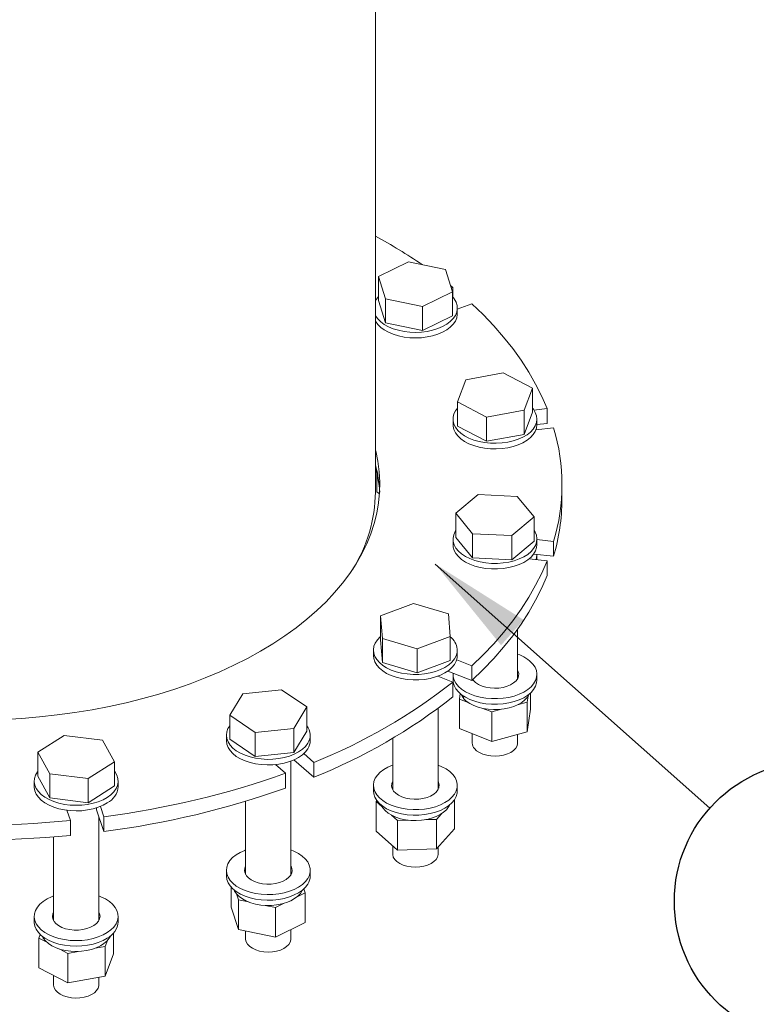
# Model space of a CAD drawing. Header units: millimetres. Extents: x 195 to 7681, y 65 to 5395.
# Tile 6 of 80: x 4388 to 4712, y 503 to 937. Entities that reach past the tile are written whole.
import ezdxf

# ---------------------------------------------------------------- set-up
doc = ezdxf.new("R2010")
doc.units = ezdxf.units.MM
doc.layers.add('COTAS', color=1, linetype='Continuous')
doc.styles.add('SLDTEXTSTYLE3', font='TXT', dxfattribs={"width": 0.75})
doc.dimstyles.new('SLDDIMSTYLE1', dxfattribs={"dimtxt": 0.18, "dimasz": 45.5, "dimexe": 0, "dimexo": 0.0625, "dimgap": 0, "dimtad": 0, "dimtih": 1, "dimtoh": 1, "dimdec": 0, "dimrnd": 1e-09, "dimzin": 0, "dimdsep": 46, "dimtxsty": 'Standard', "dimsah": 1, "dimcen": 0.09, "dimadec": 0, "dimazin": 0, "dimtfac": 45.5, "dimtdec": 0, "dimtofl": 0, "dimtmove": 0, "dimatfit": 3, "dimfxl": 1, "dimfrac": 2, "dimtolj": 1, "dimtzin": 0, "dimarcsym": 0})

# ---------------------------------------------------------------- blocks, each defined once
blk = doc.blocks.new('SW_NOTE_0_39')
at = {"layer": 'COTAS', "color": 0, "ltscale": 13}
blk.add_circle((46.18, -41.05), 61.78, dxfattribs=at)
at = {"layer": 'COTAS', "color": 0, "ltscale": 13, "insert": (46.24, -16.93), "char_height": 45.5, "attachment_point": 2, "style": 'SLDTEXTSTYLE3'}
blk.add_mtext('8', dxfattribs=at)

msp = doc.modelspace()

# ---------------------------------------------------------------- linework, layer by layer
at = {"color": 7, "linetype": 'Continuous', "lineweight": 18, "ltscale": 13}
for p, q in [((4544.49, 728.77), (4544.49, 2949.27)), ((4558.99, 830.3), (4545.78, 823.84)), ((4575.3, 826.93), (4558.99, 830.3)), ((4578.39, 817.09), (4575.3, 826.93)), ((4545.78, 823.84), (4548.88, 814)), ((4545.78, 813.22), (4545.78, 823.84)), ((4565.18, 810.63), (4578.39, 817.09)), ((4577.52, 819.87), (4578.62, 818.99)), ((4577.89, 818.7), (4578.62, 818.99)), ((4578.39, 806.48), (4578.39, 817.09)), ((4578.62, 818.99), (4578.62, 814.65)), ((4545.78, 813.22), (4548.88, 803.39)), ((4548.88, 814), (4565.18, 810.63)), ((4548.88, 803.39), (4548.88, 814)), ((4586.95, 811.79), (4580.59, 809.33)), ((4565.18, 800.01), (4565.18, 810.63)), ((4580.59, 807.4), (4580.59, 809.85)), ((4548.88, 803.39), (4565.18, 800.01)), ((4565.18, 800.01), (4578.39, 806.48)), ((4600.84, 781.34), (4584.35, 778.28)), ((4613.67, 774.62), (4600.84, 781.34)), ((4584.35, 778.28), (4580.68, 768.51)), ((4610.01, 764.85), (4613.67, 774.62)), ((4613.67, 764), (4613.67, 774.62)), ((4580.68, 768.51), (4593.51, 761.79)), ((4580.68, 757.89), (4580.68, 768.51)), ((4593.51, 761.79), (4610.01, 764.85)), ((4610.01, 754.23), (4610.01, 764.85)), ((4610.01, 754.23), (4613.67, 764)), ((4614.37, 764.89), (4620.13, 765.55)), ((4620.13, 765.55), (4620.13, 759.02)), ((4578.68, 760.95), (4578.68, 758.5)), ((4593.51, 751.17), (4593.51, 761.79)), ((4615.68, 758.5), (4615.68, 760.95)), ((4580.68, 757.89), (4593.51, 751.17)), ((4623.05, 757.06), (4615.23, 756.16)), ((4615.68, 758.5), (4620.13, 759.02)), ((4593.51, 751.17), (4610.01, 754.23)), ((4545.05, 728.86), (4545.05, 737.07)), ((4626.69, 725.5), (4626.69, 732.03)), ((4546.31, 728), (4545.05, 728.86)), ((4589.78, 727.67), (4579.91, 719.45)), ((4607.04, 726.85), (4589.78, 727.67)), ((4614.44, 717.81), (4607.04, 726.85)), ((4579.91, 719.45), (4587.31, 710.41)), ((4579.91, 708.84), (4579.91, 719.45)), ((4604.58, 709.59), (4614.44, 717.81)), ((4614.44, 707.19), (4614.44, 717.81)), ((4578.68, 708.01), (4578.68, 705.57)), ((4579.91, 708.84), (4587.31, 699.79)), ((4587.31, 710.41), (4604.58, 709.59)), ((4587.31, 699.79), (4587.31, 710.41)), ((4604.58, 698.97), (4604.58, 709.59)), ((4615.68, 705.57), (4615.68, 708.01)), ((4615.68, 707.86), (4623.05, 707.01)), ((4604.58, 698.97), (4614.44, 707.19)), ((4623.05, 707.01), (4623.05, 700.48)), ((4587.31, 699.79), (4604.58, 698.97)), ((4620.13, 698.52), (4612.3, 699.41)), ((4614.27, 701.48), (4623.05, 700.48)), ((4615.68, 699.03), (4615.68, 701.32)), ((4620.13, 698.52), (4620.13, 691.98)), ((4561.24, 679.71), (4546.68, 674.3)), ((4576.65, 675.14), (4561.24, 679.71)), ((4546.68, 674.3), (4547.53, 664.31)), ((4546.68, 663.68), (4546.68, 674.3)), ((4577.49, 665.15), (4576.65, 675.14)), ((4607.18, 646.56), (4607.18, 668.45)), ((4547.53, 664.31), (4562.93, 659.74)), ((4547.53, 653.7), (4547.53, 664.31)), ((4562.93, 659.74), (4577.49, 665.15)), ((4577.49, 654.54), (4577.49, 665.15)), ((4546.68, 663.68), (4547.53, 653.7)), ((4562.93, 649.12), (4562.93, 659.74)), ((4543.59, 659.11), (4543.59, 656.66)), ((4580.59, 656.66), (4580.59, 659.11)), ((4547.53, 653.7), (4562.93, 649.12)), ((4562.93, 649.12), (4577.49, 654.54)), ((4580.32, 654.84), (4586.95, 652.28)), ((4586.95, 652.28), (4586.95, 645.75)), ((4578.62, 645.08), (4571.98, 647.64)), ((4572.09, 647.6), (4572.09, 647.68)), ((4576.33, 649.84), (4586.95, 645.75)), ((4578.68, 648.41), (4578.68, 645.96)), ((4607.46, 647.18), (4607.18, 647.81)), ((4615.68, 645.96), (4615.68, 648.41)), ((4578.62, 645.08), (4578.62, 638.55)), ((4486.05, 639.92), (4480.21, 630.51)), ((4503.09, 641.71), (4486.05, 639.92)), ((4514.29, 634.08), (4503.09, 641.71)), ((4581.52, 637.6), (4581.85, 639.97)), ((4583, 638.26), (4583, 639.1)), ((4583, 638.26), (4583.34, 638.36)), ((4583.34, 637.84), (4583.34, 638.87)), ((4611.81, 638.92), (4611.41, 636.18)), ((4612.84, 633.08), (4612.84, 640.27)), ((4508.45, 624.67), (4514.29, 634.08)), ((4514.29, 623.47), (4514.29, 634.08)), ((4585.43, 636.04), (4581.52, 637.6)), ((4581.52, 624.54), (4581.52, 637.6)), ((4611.41, 636.18), (4607.12, 635.01)), ((4611.41, 623.12), (4611.41, 636.18)), ((4480.21, 630.51), (4491.41, 622.88)), ((4480.21, 619.9), (4480.21, 630.51)), ((4572.09, 597.66), (4572.09, 633.47)), ((4595.76, 631.91), (4591.85, 633.47)), ((4600.05, 633.08), (4595.76, 631.91)), ((4595.76, 618.85), (4595.76, 631.91)), ((4612.84, 633.08), (4611.41, 623.12)), ((4407.24, 621.56), (4395.61, 614.15)), ((4424.17, 619.45), (4407.24, 621.56)), ((4478.75, 621.68), (4478.75, 619.23)), ((4491.41, 622.88), (4508.45, 624.67)), ((4491.41, 612.27), (4491.41, 622.88)), ((4508.45, 614.06), (4508.45, 624.67)), ((4508.45, 614.06), (4514.29, 623.47)), ((4515.75, 619.23), (4515.75, 621.68)), ((4595.76, 618.85), (4581.52, 624.54)), ((4587.18, 622.28), (4587.18, 618.2)), ((4611.41, 623.12), (4595.76, 618.85)), ((4607.18, 618.2), (4607.18, 621.96)), ((4429.47, 609.93), (4424.17, 619.45)), ((4480.21, 619.9), (4491.41, 612.27)), ((4552.09, 620.27), (4552.09, 597.66)), ((4395.61, 614.15), (4400.9, 604.63)), ((4395.61, 603.54), (4395.61, 614.15)), ((4491.41, 612.27), (4508.45, 614.06)), ((4512.88, 613.52), (4517.32, 609.69)), ((4417.83, 602.52), (4429.47, 609.93)), ((4429.47, 599.31), (4429.47, 609.93)), ((4504.84, 604.88), (4500.41, 608.71)), ((4507.25, 560.23), (4507.25, 610.25)), ((4508.52, 610.76), (4517.32, 603.16)), ((4517.32, 609.69), (4517.32, 603.16)), ((4395.61, 603.54), (4400.9, 594.02)), ((4400.9, 604.63), (4417.83, 602.52)), ((4400.9, 594.02), (4400.9, 604.63)), ((4504.84, 604.88), (4504.84, 598.35)), ((4394.04, 601.43), (4394.04, 598.98)), ((4417.83, 591.9), (4417.83, 602.52)), ((4417.83, 591.9), (4429.47, 599.31)), ((4431.04, 598.98), (4431.04, 601.43)), ((4543.59, 599.5), (4543.59, 597.05)), ((4551.8, 598.28), (4552.09, 598.9)), ((4552.09, 598.9), (4551.8, 598.28)), ((4572.37, 598.28), (4572.09, 598.9)), ((4580.59, 597.05), (4580.59, 599.5)), ((4400.9, 594.02), (4417.83, 591.9)), ((4423.19, 590.25), (4424.75, 585.73)), ((4487.25, 592.52), (4487.25, 560.23)), ((4544.79, 592.48), (4545.1, 592.83)), ((4547.36, 590.18), (4544.79, 592.48)), ((4544.79, 579.42), (4544.79, 592.48)), ((4579.39, 580.39), (4579.39, 593.27)), ((4410.04, 584.04), (4408.48, 588.56)), ((4421.46, 589.62), (4421.46, 588.73)), ((4421.46, 588.73), (4424.75, 579.19)), ((4554.17, 584.08), (4551.59, 586.39)), ((4573.64, 587.01), (4571.47, 584.57)), ((4410.04, 584.04), (4410.04, 577.51)), ((4422.54, 539.97), (4422.54, 585.61)), ((4424.75, 585.73), (4424.75, 579.19)), ((4558.92, 584.21), (4554.17, 584.08)), ((4554.17, 571.01), (4554.17, 584.08)), ((4571.47, 584.57), (4566.72, 584.43)), ((4571.47, 571.5), (4571.47, 584.57)), ((4554.17, 571.01), (4544.79, 579.42)), ((4579.39, 580.39), (4571.47, 571.5)), ((4402.54, 576.84), (4402.54, 539.97)), ((4552.09, 572.88), (4552.09, 569.29)), ((4552.1, 569.01), (4552.09, 569.29)), ((4571.47, 571.5), (4554.17, 571.01)), ((4572.09, 569.29), (4572.09, 572.2)), ((4478.75, 562.07), (4478.75, 559.62)), ((4486.97, 560.85), (4487.25, 561.47)), ((4487.24, 561.45), (4486.97, 560.85)), ((4487.24, 560.25), (4487.24, 561.45)), ((4507.53, 560.85), (4507.25, 561.47)), ((4515.75, 559.62), (4515.75, 562.07)), ((4480.94, 545.85), (4480.94, 554.58)), ((4484.04, 549.08), (4483.19, 551.78)), ((4513.56, 552.17), (4509.93, 550.4)), ((4512.98, 554), (4513.56, 552.17)), ((4513.56, 539.11), (4513.56, 552.17)), ((4488.52, 548.15), (4484.04, 549.08)), ((4484.04, 536.01), (4484.04, 549.08)), ((4503.97, 547.48), (4500.35, 545.7)), ((4484.04, 536.01), (4480.94, 545.85)), ((4500.35, 545.7), (4495.87, 546.63)), ((4500.35, 532.64), (4500.35, 545.7)), ((4394.04, 541.82), (4394.04, 539.37)), ((4402.25, 540.59), (4402.54, 541.22)), ((4402.54, 541.22), (4402.25, 540.59)), ((4422.54, 541.22), (4422.82, 540.59)), ((4431.04, 539.37), (4431.04, 541.82)), ((4513.56, 539.11), (4500.35, 532.64)), ((4396.05, 532.23), (4396.66, 533.88)), ((4429.03, 525.28), (4429.03, 534.53)), ((4500.35, 532.64), (4484.04, 536.01)), ((4487.25, 535.35), (4487.25, 531.86)), ((4507.25, 531.86), (4507.25, 536.02)), ((4399.57, 530.39), (4396.05, 532.23)), ((4396.05, 519.17), (4396.05, 532.23)), ((4426.37, 531.25), (4425.37, 528.57)), ((4408.88, 525.51), (4405.35, 527.36)), ((4413.4, 526.35), (4408.88, 525.51)), ((4408.88, 512.45), (4408.88, 525.51)), ((4425.37, 528.57), (4420.84, 527.73)), ((4425.37, 515.5), (4425.37, 528.57)), ((4429.03, 525.28), (4425.37, 515.5)), ((4408.88, 512.45), (4396.05, 519.17)), ((4402.54, 515.77), (4402.54, 511.61)), ((4425.37, 515.5), (4408.88, 512.45)), ((4422.54, 511.61), (4422.54, 514.98))]:
    msp.add_line(p, q, dxfattribs=at)
at = {"color": 7, "linetype": 'Continuous', "lineweight": 18, "ltscale": 13, "flags": 128}
for points in [[(4545.78, 814.9), (4544.9, 813.8), (4544.49, 813.15)], [(4544.49, 806.55), (4544.52, 806.5), (4545.5, 805.12), (4546.8, 803.83), (4548.4, 802.66), (4550.27, 801.64), (4552.36, 800.77), (4554.65, 800.07), (4557.08, 799.57), (4559.61, 799.27), (4562.18, 799.17), (4564.76, 799.28), (4567.28, 799.6), (4569.7, 800.12), (4571.97, 800.82), (4574.05, 801.71), (4575.9, 802.75), (4577.48, 803.92), (4578.76, 805.22), (4579.71, 806.6), (4580.32, 808.05), (4580.58, 809.53), (4580.48, 811.02), (4580.01, 812.49), (4579.2, 813.9), (4578.39, 814.9)], [(4586.95, 811.79), (4591.94, 807), (4596.62, 802.11), (4600.97, 797.12), (4605.01, 792.04), (4608.71, 786.88), (4612.08, 781.64), (4615.11, 776.34), (4617.79, 770.97), (4620.13, 765.55)], [(4544.49, 804.1), (4544.52, 804.05), (4545.5, 802.67), (4546.8, 801.38), (4548.4, 800.21), (4550.27, 799.19), (4552.36, 798.32), (4554.65, 797.62), (4557.08, 797.12), (4559.61, 796.82), (4562.18, 796.72), (4564.76, 796.83), (4567.28, 797.15), (4569.7, 797.67), (4571.97, 798.37), (4574.05, 799.26), (4575.9, 800.3), (4577.48, 801.48), (4578.76, 802.77), (4579.71, 804.15), (4580.32, 805.6), (4580.58, 807.08), (4580.59, 807.4)], [(4580.68, 765.79), (4579.81, 764.64), (4579.09, 763.21), (4578.73, 761.73), (4578.72, 760.24), (4579.07, 758.76), (4579.77, 757.33), (4580.81, 755.97), (4582.17, 754.7), (4583.82, 753.56), (4585.73, 752.56), (4587.87, 751.72), (4590.18, 751.06), (4592.64, 750.59), (4595.18, 750.33), (4597.76, 750.27), (4600.32, 750.42), (4602.83, 750.78), (4605.23, 751.33), (4607.47, 752.07), (4609.51, 752.99), (4611.31, 754.05), (4612.83, 755.26), (4614.05, 756.57), (4614.94, 757.97), (4615.49, 759.42), (4615.68, 760.91), (4615.51, 762.4), (4614.98, 763.85), (4614.1, 765.26), (4613.67, 765.79)], [(4578.68, 758.5), (4578.72, 757.79), (4579.07, 756.32), (4579.77, 754.88), (4580.81, 753.52), (4582.17, 752.25), (4583.82, 751.11), (4585.73, 750.11), (4587.87, 749.27), (4590.18, 748.61), (4592.64, 748.14), (4595.18, 747.88), (4597.76, 747.82), (4600.32, 747.97), (4602.83, 748.33), (4605.23, 748.88), (4607.47, 749.62), (4609.51, 750.54), (4611.31, 751.6), (4612.83, 752.81), (4614.05, 754.12), (4614.94, 755.52), (4615.49, 756.97), (4615.68, 758.46), (4615.68, 758.5)], [(4544.49, 747.27), (4544.59, 746.9), (4545.55, 742.35), (4546.17, 737.77), (4546.43, 733.18), (4546.34, 728.59), (4545.9, 724), (4545.11, 719.44), (4543.97, 714.89), (4542.49, 710.38), (4540.66, 705.91), (4538.48, 701.5), (4535.98, 697.14), (4533.14, 692.85), (4529.97, 688.64), (4526.49, 684.51), (4522.69, 680.48), (4518.59, 676.55), (4514.19, 672.72), (4509.5, 669.01), (4504.53, 665.43), (4499.29, 661.97), (4493.79, 658.66)], [(4579.91, 711.86), (4579.65, 711.44), (4579, 710), (4578.7, 708.52), (4578.75, 707.03), (4579.17, 705.56), (4579.94, 704.14), (4581.04, 702.79), (4582.46, 701.54), (4584.16, 700.42), (4586.12, 699.45), (4588.29, 698.65), (4590.63, 698.02), (4593.11, 697.6), (4595.66, 697.37), (4598.24, 697.35), (4600.8, 697.54), (4603.29, 697.93), (4605.66, 698.52), (4607.86, 699.3), (4609.86, 700.24), (4611.61, 701.34), (4613.08, 702.56), (4614.24, 703.89), (4615.07, 705.3), (4615.55, 706.77), (4615.67, 708.26), (4615.43, 709.74), (4614.84, 711.19), (4614.44, 711.86)], [(4578.68, 705.57), (4578.75, 704.58), (4579.17, 703.11), (4579.94, 701.69), (4581.04, 700.34), (4582.46, 699.09), (4584.16, 697.97), (4586.12, 697), (4588.29, 696.2), (4590.63, 695.58), (4593.11, 695.15), (4595.66, 694.92), (4598.24, 694.9), (4600.8, 695.09), (4603.29, 695.49), (4605.66, 696.07), (4607.86, 696.85), (4609.86, 697.79), (4611.61, 698.89), (4613.08, 700.11), (4614.24, 701.44), (4615.07, 702.85), (4615.55, 704.32), (4615.68, 705.57)], [(4620.13, 698.52), (4617.79, 693.09), (4615.11, 687.73), (4612.08, 682.42), (4608.71, 677.18), (4605.01, 672.02), (4600.97, 666.94), (4596.62, 661.96), (4591.94, 657.07), (4586.95, 652.28)], [(4620.13, 691.98), (4617.79, 686.56), (4615.11, 681.19), (4612.08, 675.89), (4608.71, 670.65), (4605.01, 665.49), (4600.97, 660.41), (4596.62, 655.42), (4591.94, 650.53), (4586.95, 645.75)], [(4546.68, 665.03), (4546.61, 664.96), (4545.35, 663.66), (4544.41, 662.27), (4543.83, 660.82), (4543.59, 659.34), (4543.72, 657.85), (4544.2, 656.38), (4545.03, 654.97), (4546.2, 653.64), (4547.67, 652.42), (4549.42, 651.33), (4551.42, 650.38), (4553.63, 649.61), (4556, 649.03), (4558.49, 648.64), (4561.05, 648.45), (4563.63, 648.47), (4566.18, 648.7), (4568.65, 649.13), (4571, 649.75), (4573.17, 650.56), (4575.12, 651.53), (4576.82, 652.65), (4578.23, 653.9), (4579.33, 655.25), (4580.1, 656.67), (4580.51, 658.14), (4580.56, 659.63), (4580.56, 659.63)], [(4493.79, 658.66), (4488.05, 655.48), (4482.06, 652.46), (4475.85, 649.59), (4469.43, 646.88), (4462.8, 644.34), (4455.99, 641.98), (4449, 639.78), (4441.86, 637.77), (4434.56, 635.94), (4427.13, 634.31), (4419.58, 632.86), (4411.93, 631.6), (4404.19, 630.55), (4396.38, 629.69), (4388.51, 629.03), (4380.6, 628.58)], [(4543.59, 656.66), (4543.72, 655.4), (4544.2, 653.93), (4545.03, 652.52), (4546.2, 651.19), (4547.67, 649.97), (4549.42, 648.88), (4551.42, 647.94), (4553.63, 647.16), (4556, 646.58), (4558.49, 646.19), (4561.05, 646), (4563.63, 646.02), (4566.18, 646.25), (4568.65, 646.68), (4571, 647.3), (4573.17, 648.11), (4575.12, 649.08), (4576.82, 650.2), (4578.23, 651.45), (4579.33, 652.8), (4580.1, 654.22), (4580.51, 655.69), (4580.59, 656.66)], [(4613.9, 652.97), (4614.84, 651.58), (4615.43, 650.13), (4615.67, 648.65), (4615.55, 647.16), (4615.07, 645.7), (4614.24, 644.28), (4613.08, 642.95), (4611.61, 641.73), (4609.86, 640.63), (4607.86, 639.69), (4605.66, 638.92), (4603.29, 638.33), (4600.8, 637.93), (4598.24, 637.75), (4595.66, 637.76), (4593.11, 637.99), (4590.63, 638.42), (4588.29, 639.04), (4586.12, 639.85), (4584.16, 640.82), (4582.46, 641.94), (4581.04, 643.18), (4579.94, 644.53), (4579.17, 645.95), (4578.75, 647.42), (4578.7, 648.91), (4578.7, 648.93)], [(4587.41, 646.17), (4587.68, 645.82), (4588.67, 644.85), (4589.94, 644.01), (4591.47, 643.32), (4593.18, 642.8), (4595.04, 642.47), (4596.96, 642.35), (4598.89, 642.43), (4600.77, 642.71), (4602.52, 643.19), (4604.09, 643.84), (4605.42, 644.66), (4606.48, 645.59), (4607.21, 646.63), (4607.61, 647.72), (4607.65, 648.84), (4607.33, 649.95), (4607.18, 650.26)], [(4607.18, 647.81), (4607.33, 647.5), (4607.46, 647.18)], [(4615.68, 645.96), (4615.55, 644.71), (4615.07, 643.25), (4614.24, 641.84), (4613.08, 640.5), (4611.61, 639.28), (4609.86, 638.18), (4607.86, 637.24), (4605.66, 636.47), (4603.29, 635.88), (4600.8, 635.48), (4598.24, 635.3), (4595.66, 635.31), (4593.11, 635.54), (4590.63, 635.97), (4588.29, 636.59), (4586.12, 637.4), (4584.16, 638.37), (4582.46, 639.49), (4581.04, 640.73), (4579.94, 642.08), (4579.17, 643.5), (4578.75, 644.97), (4578.68, 645.96)], [(4583, 638.26), (4582.21, 639.54), (4582.12, 639.75)], [(4612.23, 639.75), (4612.22, 639.73), (4611.49, 638.44), (4610.42, 637.23), (4609.05, 636.12), (4607.4, 635.15), (4605.52, 634.33), (4603.44, 633.69), (4601.23, 633.24), (4598.91, 632.98), (4596.56, 632.93), (4594.22, 633.09), (4591.95, 633.45), (4589.81, 634), (4587.83, 634.74), (4586.06, 635.64), (4584.55, 636.68), (4583.34, 637.84)], [(4480.21, 625.84), (4479.44, 624.57), (4478.92, 623.11), (4478.75, 621.63), (4478.94, 620.14), (4479.49, 618.69), (4480.39, 617.29), (4481.61, 615.98), (4483.14, 614.78), (4484.94, 613.71), (4486.98, 612.8), (4489.23, 612.06), (4491.62, 611.51), (4494.13, 611.16), (4496.7, 611.01), (4499.28, 611.07), (4501.82, 611.33), (4504.27, 611.8), (4506.58, 612.46), (4508.71, 613.3), (4510.62, 614.3), (4512.27, 615.45), (4513.63, 616.72), (4514.67, 618.08), (4514.67, 618.08)], [(4478.75, 619.23), (4478.75, 619.18), (4478.94, 617.69), (4479.49, 616.24), (4480.39, 614.84), (4481.61, 613.53), (4483.14, 612.33), (4484.94, 611.26), (4486.98, 610.35), (4489.23, 609.61), (4491.62, 609.06), (4494.13, 608.71), (4496.7, 608.56), (4499.28, 608.62), (4501.82, 608.88), (4504.27, 609.35), (4506.58, 610.01), (4508.71, 610.85), (4510.62, 611.85), (4512.27, 613), (4513.63, 614.27), (4514.67, 615.63)], [(4607.18, 618.2), (4607.17, 618), (4606.92, 616.91), (4606.33, 615.87), (4605.4, 614.91), (4604.17, 614.07), (4602.69, 613.38), (4601.01, 612.86), (4599.2, 612.54), (4597.31, 612.42), (4595.41, 612.51), (4593.58, 612.81), (4591.88, 613.3), (4590.37, 613.97), (4589.11, 614.79), (4588.13, 615.73)], [(4580.56, 600.02), (4580.51, 598.53), (4580.1, 597.06), (4579.33, 595.64), (4578.23, 594.29), (4576.82, 593.05), (4575.12, 591.92), (4573.17, 590.95), (4571, 590.14), (4568.65, 589.52), (4566.18, 589.09), (4563.63, 588.86), (4561.05, 588.84), (4558.49, 589.03), (4556, 589.42), (4553.63, 590.01), (4551.42, 590.78), (4549.42, 591.72), (4547.67, 592.81), (4546.2, 594.04), (4545.03, 595.37), (4544.2, 596.78), (4543.72, 598.24), (4543.59, 599.73), (4543.83, 601.21), (4544.41, 602.66), (4545.35, 604.05), (4546.61, 605.35), (4548.17, 606.54), (4550, 607.59), (4552.07, 608.48), (4552.09, 608.49)], [(4572.09, 608.49), (4573.78, 607.78), (4575.66, 606.76), (4577.28, 605.6), (4578.6, 604.32), (4579.6, 602.94), (4580.26, 601.5), (4580.56, 600.02)], [(4395.61, 605.73), (4395.41, 605.46), (4394.6, 604.05), (4394.15, 602.58), (4394.05, 601.09), (4394.31, 599.61), (4394.92, 598.16), (4395.88, 596.78), (4397.16, 595.49), (4398.75, 594.31), (4400.6, 593.27), (4402.68, 592.39), (4404.95, 591.68), (4407.37, 591.17), (4409.9, 590.85), (4412.47, 590.75), (4415.05, 590.84), (4417.57, 591.15), (4420, 591.65), (4422.28, 592.35), (4424.38, 593.22), (4426.24, 594.25)], [(4426.24, 594.25), (4427.84, 595.42), (4429.14, 596.71), (4430.11, 598.09), (4430.74, 599.53), (4431.02, 601.01), (4430.94, 602.5), (4430.5, 603.97), (4429.72, 605.39), (4429.47, 605.73)], [(4394.04, 598.98), (4394.05, 598.64), (4394.31, 597.16), (4394.92, 595.71), (4395.88, 594.33), (4397.16, 593.04), (4398.75, 591.86), (4400.6, 590.82), (4402.68, 589.94), (4404.95, 589.24), (4407.37, 588.72), (4409.9, 588.41), (4412.47, 588.3), (4415.05, 588.39), (4417.57, 588.7), (4420, 589.2), (4422.28, 589.9), (4424.38, 590.77), (4426.24, 591.8)], [(4552.09, 601.35), (4551.68, 600.33), (4551.6, 599.21), (4551.87, 598.1), (4552.49, 597.04), (4553.44, 596.07), (4554.68, 595.21), (4556.18, 594.49), (4557.87, 593.95), (4559.71, 593.6), (4561.63, 593.45), (4563.56, 593.5), (4565.45, 593.76), (4567.22, 594.22), (4568.82, 594.85), (4570.18, 595.64), (4571.27, 596.57), (4572.05, 597.59), (4572.49, 598.68), (4572.57, 599.8), (4572.57, 599.8)], [(4572.57, 599.8), (4572.3, 600.91), (4572.09, 601.35)], [(4572.09, 598.9), (4572.3, 598.46), (4572.37, 598.28)], [(4580.59, 597.05), (4580.51, 596.09), (4580.1, 594.61), (4579.33, 593.19), (4578.23, 591.84), (4576.82, 590.6), (4575.12, 589.48), (4573.17, 588.5), (4571, 587.69), (4568.65, 587.07), (4566.18, 586.64), (4563.63, 586.41), (4561.05, 586.39), (4558.49, 586.58), (4556, 586.97), (4553.63, 587.56), (4551.42, 588.33), (4549.42, 589.27), (4547.67, 590.36), (4546.2, 591.59), (4545.03, 592.92), (4544.2, 594.33), (4543.72, 595.79), (4543.59, 597.05)], [(4577.14, 590.85), (4576.74, 590.06), (4575.81, 588.81), (4574.56, 587.66), (4573.03, 586.63), (4571.24, 585.75), (4569.24, 585.03), (4567.08, 584.5), (4564.8, 584.16), (4562.45, 584.03), (4560.1, 584.1), (4557.8, 584.37), (4555.59, 584.85), (4553.54, 585.51), (4551.68, 586.34), (4550.06, 587.33), (4548.72, 588.44), (4547.68, 589.66), (4547.03, 590.85)], [(4514.67, 558.47), (4513.63, 557.11), (4512.27, 555.84), (4510.62, 554.7), (4508.71, 553.69), (4506.58, 552.85), (4504.27, 552.19), (4501.82, 551.73), (4499.28, 551.46), (4496.7, 551.4), (4494.13, 551.55), (4491.62, 551.9), (4489.23, 552.45), (4486.98, 553.19), (4484.94, 554.1), (4483.14, 555.17), (4481.61, 556.37), (4480.39, 557.68), (4479.49, 559.08), (4478.94, 560.53), (4478.75, 562.02), (4478.92, 563.51), (4479.44, 564.97), (4480.31, 566.37), (4481.51, 567.69), (4483.02, 568.9), (4484.8, 569.97), (4486.83, 570.9), (4487.25, 571.06)], [(4507.25, 571.06), (4508.57, 570.52), (4510.49, 569.53), (4512.16, 568.4), (4513.54, 567.14), (4514.6, 565.78), (4515.33, 564.35), (4515.7, 562.87), (4515.71, 561.38), (4515.37, 559.91), (4514.67, 558.47)], [(4572.09, 569.29), (4572.08, 569.02), (4571.81, 567.94), (4571.19, 566.9), (4570.24, 565.95), (4569, 565.12), (4567.5, 564.44), (4565.81, 563.93), (4563.99, 563.62), (4562.1, 563.52), (4560.21, 563.62), (4558.38, 563.93), (4556.69, 564.43), (4555.19, 565.11), (4553.95, 565.94), (4553, 566.89), (4552.37, 567.92), (4552.1, 569.01)], [(4487.25, 563.92), (4486.88, 563.04), (4486.75, 561.92), (4486.98, 560.81), (4487.56, 559.74), (4488.47, 558.75), (4489.67, 557.88), (4491.14, 557.15), (4492.81, 556.58), (4494.64, 556.2), (4496.55, 556.03), (4498.49, 556.06), (4500.38, 556.29), (4502.17, 556.72), (4503.79, 557.33), (4505.19, 558.11), (4506.32, 559.02), (4507.14, 560.03)], [(4507.25, 561.47), (4507.52, 560.89), (4507.53, 560.85)], [(4514.67, 556.02), (4513.63, 554.66), (4512.27, 553.39), (4510.62, 552.25), (4508.71, 551.24), (4506.58, 550.4), (4504.27, 549.74), (4501.82, 549.28), (4499.28, 549.01), (4496.7, 548.95), (4494.13, 549.1), (4491.62, 549.45), (4489.23, 550), (4486.98, 550.74), (4484.94, 551.65), (4483.14, 552.72), (4481.61, 553.92), (4480.39, 555.23), (4479.49, 556.63), (4478.94, 558.08), (4478.75, 559.57), (4478.75, 559.62)], [(4512.31, 553.42), (4512.2, 553.17), (4511.4, 551.89), (4510.28, 550.7), (4508.86, 549.62), (4507.18, 548.67), (4505.26, 547.88), (4503.16, 547.27), (4500.92, 546.85), (4498.6, 546.63), (4496.24, 546.61), (4493.91, 546.8), (4491.66, 547.2), (4489.54, 547.78), (4487.59, 548.55), (4485.87, 549.47), (4484.4, 550.54), (4483.24, 551.72), (4482.4, 552.98), (4482.19, 553.42)], [(4426.24, 534.64), (4424.38, 533.61), (4422.28, 532.74), (4420, 532.05), (4417.57, 531.54), (4415.05, 531.24), (4412.47, 531.14), (4409.9, 531.25), (4407.37, 531.56), (4404.95, 532.08), (4402.68, 532.78), (4400.6, 533.66), (4398.75, 534.7), (4397.16, 535.88), (4395.88, 537.17), (4394.92, 538.55), (4394.31, 540), (4394.05, 541.48), (4394.15, 542.97), (4394.6, 544.44), (4395.41, 545.85), (4396.55, 547.19), (4398, 548.42), (4399.73, 549.53), (4401.72, 550.48), (4402.54, 550.8)], [(4422.54, 550.8), (4423.47, 550.44), (4425.44, 549.47), (4427.16, 548.36), (4428.59, 547.12), (4429.72, 545.78), (4430.5, 544.36), (4430.94, 542.9), (4431.02, 541.41), (4430.74, 539.93), (4430.11, 538.48), (4429.14, 537.1), (4427.84, 535.81), (4426.24, 534.64)], [(4402.54, 543.67), (4402.21, 542.92), (4402.04, 541.8), (4402.22, 540.69), (4402.76, 539.61), (4403.62, 538.61), (4404.8, 537.72), (4406.23, 536.97), (4407.88, 536.39), (4409.69, 535.98), (4411.6, 535.78), (4413.53, 535.78), (4415.44, 535.99), (4417.24, 536.4), (4418.89, 536.99), (4420.32, 537.75)], [(4420.32, 537.75), (4421.48, 538.64), (4422.34, 539.64), (4422.86, 540.72), (4423.04, 541.83), (4422.85, 542.95), (4422.54, 543.67)], [(4426.24, 532.19), (4424.38, 531.16), (4422.28, 530.29), (4420, 529.6), (4417.57, 529.09), (4415.05, 528.79), (4412.47, 528.69), (4409.9, 528.8), (4407.37, 529.11), (4404.95, 529.63), (4402.68, 530.33), (4400.6, 531.21), (4398.75, 532.25), (4397.16, 533.43), (4395.88, 534.72), (4394.92, 536.1), (4394.31, 537.55), (4394.05, 539.03), (4394.04, 539.37)], [(4422.82, 540.59), (4422.58, 541.15), (4422.54, 541.22)], [(4427.6, 533.16), (4427.06, 532.16), (4426.08, 530.93), (4424.78, 529.79), (4423.2, 528.79), (4421.37, 527.93), (4419.34, 527.24), (4417.15, 526.74), (4414.86, 526.44), (4412.51, 526.34), (4410.16, 526.44), (4407.87, 526.75), (4405.69, 527.26), (4403.66, 527.95), (4401.84, 528.81), (4400.27, 529.82), (4398.97, 530.96), (4397.99, 532.19), (4397.48, 533.16)], [(4507.25, 531.86), (4507.23, 531.53), (4506.94, 530.44), (4506.3, 529.41), (4505.33, 528.46), (4504.07, 527.64), (4502.57, 526.97), (4500.87, 526.48), (4499.04, 526.18), (4497.14, 526.09), (4495.25, 526.21), (4493.43, 526.53), (4491.75, 527.04), (4490.27, 527.73), (4489.04, 528.56), (4488.11, 529.52), (4487.51, 530.56), (4487.26, 531.65), (4487.25, 531.86)], [(4422.54, 511.61), (4422.51, 511.2), (4422.2, 510.12), (4421.54, 509.09), (4420.55, 508.15), (4419.27, 507.34), (4417.75, 506.68), (4416.04, 506.2), (4414.21, 505.91), (4412.31, 505.83), (4410.42, 505.96), (4408.61, 506.3), (4406.94, 506.82), (4405.47, 507.52), (4404.26, 508.36), (4403.35, 509.33), (4402.77, 510.37), (4402.54, 511.46), (4402.54, 511.61)]]:
    msp.add_lwpolyline(points, dxfattribs=at)
at = {"color": 7, "linetype": 'Continuous', "lineweight": 18, "ltscale": 169}
for centre, radius, start, end in [((4432.14, 633.26), 236.66, 55.8233, 61.6577), ((4538.58, 732.03), 88.11, 343.4999, 16.5001), ((4484.86, 725.34), 61.59, 3.1847, 14.4786), ((4484.22, 722.73), 62.49, 7.0399, 15.3217), ((4479.38, 729.51), 65.11, 327.8178, 359.3461), ((4537.88, 725.64), 88.81, 343.5422, 359.9105), ((4609.29, 701.36), 6.38, 339.0755, 359.8681), ((4572.38, 658.54), 8.25, 7.5894, 51.766), ((4602.23, 642.54), 15.66, 41.7855, 71.5712), ((4426.74, 837.37), 245.04, 291.6929, 308.3018), ((4426.74, 830.84), 245.04, 291.6929, 308.3018), ((4508.97, 621.69), 6.75, 327.6311, 37.9019), ((4509.02, 619.29), 6.73, 327.0426, 359.4686), ((4590.99, 618.26), 3.82, 180.9499, 221.5317), ((4375.87, 967.21), 384.6, 277.3022, 289.594), ((4422.24, 599.67), 8.82, 296.9536, 355.5195), ((4375.87, 960.68), 384.6, 277.3022, 289.594), ((4366.69, 1029.78), 447.84, 264.4457, 275.5543), ((4366.69, 1023.24), 447.84, 264.4457, 275.5543), ((4504.03, 562.07), 3.72, 326.7466, 29.8707), ((4509.02, 559.69), 6.73, 327.0426, 359.4686), ((4422.24, 540.06), 8.82, 296.9536, 355.5195)]:
    msp.add_arc(centre, radius, start, end, dxfattribs=at)

# ---------------------------------------------------------------- block references
at = {"layer": 'COTAS', "ltscale": 13}
msp.add_blockref('SW_NOTE_0_39', (4691.88, 589.5), dxfattribs=at)

# ---------------------------------------------------------------- leaders
msp.add_leader([(4570.84, 697.09), (4691.88, 589.5)], dimstyle='SLDDIMSTYLE1', dxfattribs=at)

doc.saveas('drawing.dxf')
